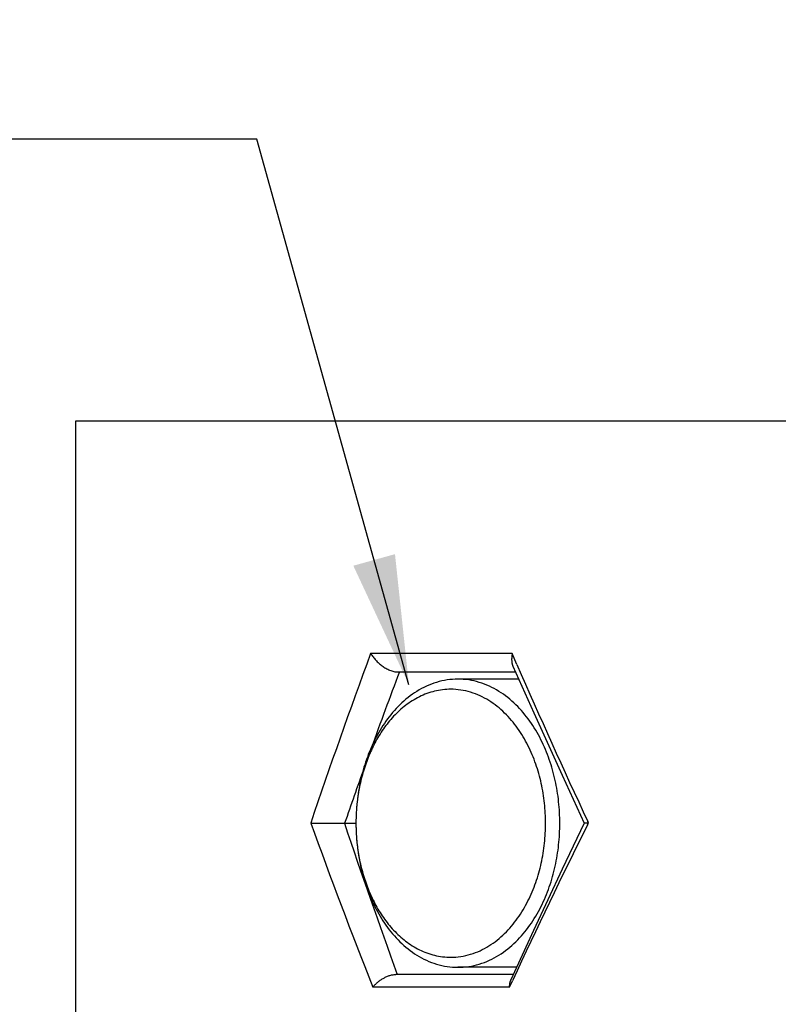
# Model space of a CAD drawing. Header units: millimetres. Extents: x 6 to 204, y 6 to 291.
# Tile 20 of 43: x 54 to 71, y 223 to 246. Entities that reach past the tile are written whole.
import ezdxf

# ---------------------------------------------------------------- set-up
doc = ezdxf.new("R2010")
doc.units = ezdxf.units.MM
doc.header["$LTSCALE"] = 19.36
doc.layers.get('0').update_dxf_attribs({"linetype": 'CONTINUOUS'})
doc.layers.add('02___PRT_ALL_AXES', color=7, linetype='CONTINUOUS')
doc.styles.get("Standard").update_dxf_attribs({"font": 'txt', "width": 0.8})
doc.dimstyles.get("Standard").update_dxf_attribs({"dimtxt": 2.5, "dimasz": 3, "dimexe": 2, "dimexo": 1.5, "dimtad": 1, "dimzin": 0, "dimdsep": 46, "dimtxsty": 'Standard', "dimblk": '_FILLED', "dimblk1": '_FILLED', "dimblk2": '_FILLED', "dimcen": 0.09, "dimadec": 0, "dimazin": 0, "dimtol": 1, "dimtp": 0.01, "dimtm": 0.01, "dimtfac": 1, "dimtofl": 0, "dimtmove": 0, "dimatfit": 3, "dimldrblk": '_FILLED', "dimfxl": 0, "dimtolj": 1, "dimtzin": 0, "dimarcsym": 0})

# ---------------------------------------------------------------- blocks, each defined once
blk = doc.blocks.new('_FILLED')
at = {"color": 0, "linetype": 'ByBlock'}
blk.add_solid([(0, 0), (-1, 0.1667), (-1, -0.1667)], dxfattribs=at)

msp = doc.modelspace()

# ---------------------------------------------------------------- linework, layer by layer
msp.add_line((55.0582, 236.5904), (55.0582, 210.657))
at = {"color": 7}
for p, q in [((112.3912, 236.5904), (55.0585, 236.5904)), ((65.1592, 231.2168), (61.8824, 231.2168)), ((61.8824, 231.2168), (61.8962, 231.1966)), ((61.8962, 231.1966), (61.9104, 231.1767)), ((61.9104, 231.1767), (61.9249, 231.157)), ((61.9249, 231.157), (61.9399, 231.1376)), ((61.9399, 231.1376), (61.9552, 231.1185)), ((61.9552, 231.1185), (61.9709, 231.0997)), ((61.9709, 231.0997), (61.987, 231.0812)), ((61.987, 231.0812), (62.0035, 231.0631)), ((62.0035, 231.0631), (62.0205, 231.0453)), ((62.0205, 231.0453), (62.0378, 231.0279)), ((62.0378, 231.0279), (62.0555, 231.0108)), ((62.0555, 231.0108), (62.0737, 230.9941)), ((65.1456, 231.0865), (65.1455, 231.0771)), ((65.1455, 231.0771), (65.1457, 231.0676)), ((65.1457, 231.096), (65.1456, 231.0865)), ((65.146, 231.1055), (65.1457, 231.096)), ((65.1457, 231.0676), (65.146, 231.0581)), ((65.1465, 231.1149), (65.146, 231.1055)), ((65.146, 231.0581), (65.1465, 231.0486)), ((65.147, 231.1243), (65.1465, 231.1149)), ((65.1465, 231.0486), (65.1472, 231.0392)), ((65.1477, 231.1337), (65.147, 231.1243)), ((65.1472, 231.0392), (65.148, 231.0297)), ((65.1486, 231.1431), (65.1477, 231.1337)), ((65.148, 231.0297), (65.1491, 231.0204)), ((65.1495, 231.1524), (65.1486, 231.1431)), ((65.1491, 231.0204), (65.1504, 231.011)), ((65.1506, 231.1617), (65.1495, 231.1524)), ((65.1504, 231.011), (65.1518, 231.0017)), ((65.1517, 231.1709), (65.1506, 231.1617)), ((65.153, 231.1801), (65.1517, 231.1709)), ((65.1518, 231.0017), (65.1535, 230.9924)), ((65.1544, 231.1893), (65.153, 231.1801)), ((65.1559, 231.1985), (65.1544, 231.1893)), ((65.1575, 231.2077), (65.1559, 231.1985)), ((65.1592, 231.2168), (65.1575, 231.2077)), ((65.2691, 230.9625), (65.1592, 231.2168)), ((62.0737, 230.9941), (62.0923, 230.9779)), ((62.0923, 230.9779), (62.1113, 230.962)), ((62.1113, 230.962), (62.1308, 230.9465)), ((62.1308, 230.9465), (62.1507, 230.9315)), ((62.1507, 230.9315), (62.171, 230.9169)), ((62.171, 230.9169), (62.1918, 230.9028)), ((62.1918, 230.9028), (62.213, 230.8892)), ((62.213, 230.8892), (62.2346, 230.8762)), ((62.2346, 230.8762), (62.2565, 230.8639)), ((62.2565, 230.8639), (62.2788, 230.8522)), ((62.2788, 230.8522), (62.3015, 230.8414)), ((62.3015, 230.8414), (62.3244, 230.8314)), ((62.3244, 230.8314), (62.3476, 230.8223)), ((62.3476, 230.8223), (62.3711, 230.8142)), ((62.3711, 230.8142), (62.3948, 230.8072)), ((62.3948, 230.8072), (62.4187, 230.8013)), ((62.4187, 230.8013), (62.4427, 230.7966)), ((62.4427, 230.7966), (62.467, 230.7932)), ((62.467, 230.7932), (62.4913, 230.7911)), ((62.4913, 230.7911), (62.5157, 230.7904)), ((65.1535, 230.9924), (65.1554, 230.9833)), ((65.1554, 230.9833), (65.1575, 230.9741)), ((65.1575, 230.9741), (65.1598, 230.9651)), ((65.1598, 230.9651), (65.1624, 230.9561)), ((65.1624, 230.9561), (65.1653, 230.9472)), ((65.1653, 230.9472), (65.1684, 230.9384)), ((65.1684, 230.9384), (65.1717, 230.9297)), ((65.1717, 230.9297), (65.1753, 230.9211)), ((63.4086, 230.5498), (63.349, 230.5306)), ((63.4689, 230.5668), (63.4086, 230.5498)), ((63.5297, 230.5817), (63.4689, 230.5668)), ((63.5911, 230.5944), (63.5297, 230.5817)), ((63.6529, 230.6049), (63.5911, 230.5944)), ((63.7151, 230.6131), (63.6529, 230.6049)), ((63.7774, 230.6189), (63.7151, 230.6131)), ((63.8398, 230.6225), (63.7774, 230.6189)), ((63.9023, 230.6237), (63.8398, 230.6225)), ((65.3074, 230.6237), (63.9023, 230.6237)), ((63.9647, 230.6225), (63.9023, 230.6237)), ((64.0272, 230.6189), (63.9647, 230.6225)), ((64.0895, 230.6131), (64.0272, 230.6189)), ((64.1516, 230.6049), (64.0895, 230.6131)), ((64.2134, 230.5944), (64.1516, 230.6049)), ((64.2748, 230.5817), (64.2134, 230.5944)), ((64.3357, 230.5668), (64.2748, 230.5817)), ((64.396, 230.5498), (64.3357, 230.5668)), ((64.4556, 230.5306), (64.396, 230.5498)), ((62.9544, 230.3423), (62.9018, 230.3085)), ((63.0081, 230.3745), (62.9544, 230.3423)), ((63.0627, 230.405), (63.0081, 230.3745)), ((63.1182, 230.4338), (63.0627, 230.405)), ((63.1747, 230.4609), (63.1182, 230.4338)), ((63.232, 230.486), (63.1747, 230.4609)), ((63.274, 230.3203), (63.2292, 230.3059)), ((63.2901, 230.5093), (63.232, 230.486)), ((63.3191, 230.3334), (63.274, 230.3203)), ((63.349, 230.5306), (63.2901, 230.5093)), ((63.3647, 230.3452), (63.3191, 230.3334)), ((63.4105, 230.3557), (63.3647, 230.3452)), ((63.4567, 230.3648), (63.4105, 230.3557)), ((63.5031, 230.3726), (63.4567, 230.3648)), ((63.5498, 230.3789), (63.5031, 230.3726)), ((63.5965, 230.3839), (63.5498, 230.3789)), ((63.6434, 230.3875), (63.5965, 230.3839)), ((63.6904, 230.3896), (63.6434, 230.3875)), ((63.7373, 230.3904), (63.6904, 230.3896)), ((63.7954, 230.3892), (63.7373, 230.3904)), ((63.8535, 230.3859), (63.7954, 230.3892)), ((63.9114, 230.3805), (63.8535, 230.3859)), ((63.9692, 230.3729), (63.9114, 230.3805)), ((64.0267, 230.3631), (63.9692, 230.3729)), ((64.0838, 230.3513), (64.0267, 230.3631)), ((64.1404, 230.3375), (64.0838, 230.3513)), ((64.1964, 230.3216), (64.1404, 230.3375)), ((64.2519, 230.3037), (64.1964, 230.3216)), ((64.5145, 230.5093), (64.4556, 230.5306)), ((64.5726, 230.486), (64.5145, 230.5093)), ((64.6299, 230.4609), (64.5726, 230.486)), ((64.6863, 230.4338), (64.6299, 230.4609)), ((64.7419, 230.405), (64.6863, 230.4338)), ((64.7965, 230.3745), (64.7419, 230.405)), ((64.8502, 230.3423), (64.7965, 230.3745)), ((64.9028, 230.3085), (64.8502, 230.3423)), ((62.6541, 230.1179), (62.6077, 230.0759)), ((62.7015, 230.1587), (62.6541, 230.1179)), ((62.75, 230.1982), (62.7015, 230.1587)), ((62.7996, 230.2364), (62.75, 230.1982)), ((62.8088, 230.0985), (62.7699, 230.0721)), ((62.8502, 230.2732), (62.7996, 230.2364)), ((62.8484, 230.124), (62.8088, 230.0985)), ((62.8885, 230.1485), (62.8484, 230.124)), ((62.9018, 230.3085), (62.8502, 230.2732)), ((62.9292, 230.172), (62.8885, 230.1485)), ((62.9704, 230.1945), (62.9292, 230.172)), ((63.0123, 230.2159), (62.9704, 230.1945)), ((63.0547, 230.2362), (63.0123, 230.2159)), ((63.0976, 230.2554), (63.0547, 230.2362)), ((63.141, 230.2734), (63.0976, 230.2554)), ((63.1849, 230.2903), (63.141, 230.2734)), ((63.2292, 230.3059), (63.1849, 230.2903)), ((64.3066, 230.284), (64.2519, 230.3037)), ((64.3607, 230.2623), (64.3066, 230.284)), ((64.414, 230.2389), (64.3607, 230.2623)), ((64.4665, 230.2138), (64.414, 230.2389)), ((64.5181, 230.187), (64.4665, 230.2138)), ((64.5689, 230.1586), (64.5181, 230.187)), ((64.6188, 230.1286), (64.5689, 230.1586)), ((64.6678, 230.0972), (64.6188, 230.1286)), ((64.7158, 230.0644), (64.6678, 230.0972)), ((64.9544, 230.2732), (64.9028, 230.3085)), ((65.005, 230.2364), (64.9544, 230.2732)), ((65.0546, 230.1982), (65.005, 230.2364)), ((65.1031, 230.1587), (65.0546, 230.1982)), ((65.1505, 230.1179), (65.1031, 230.1587)), ((65.1969, 230.0759), (65.1505, 230.1179)), ((62.4331, 229.8969), (62.3921, 229.8496)), ((62.4751, 229.9432), (62.4331, 229.8969)), ((62.5182, 229.9885), (62.4751, 229.9432)), ((62.5155, 229.8641), (62.4817, 229.8315)), ((62.5499, 229.8962), (62.5155, 229.8641)), ((62.5624, 230.0327), (62.5182, 229.9885)), ((62.5849, 229.9274), (62.5499, 229.8962)), ((62.6077, 230.0759), (62.5624, 230.0327)), ((62.6207, 229.958), (62.5849, 229.9274)), ((62.657, 229.9878), (62.6207, 229.958)), ((62.694, 230.0167), (62.657, 229.9878)), ((62.7316, 230.0449), (62.694, 230.0167)), ((62.7699, 230.0721), (62.7316, 230.0449)), ((64.7628, 230.0301), (64.7158, 230.0644)), ((64.8089, 229.9946), (64.7628, 230.0301)), ((64.854, 229.9579), (64.8089, 229.9946)), ((64.8982, 229.9199), (64.854, 229.9579)), ((64.9413, 229.8809), (64.8982, 229.9199)), ((64.9834, 229.8407), (64.9413, 229.8809)), ((65.2422, 230.0327), (65.1969, 230.0759)), ((65.2864, 229.9885), (65.2422, 230.0327)), ((65.3295, 229.9432), (65.2864, 229.9885)), ((65.3715, 229.8969), (65.3295, 229.9432)), ((65.4125, 229.8496), (65.3715, 229.8969)), ((62.2389, 229.652), (62.2032, 229.6007)), ((62.2756, 229.7026), (62.2389, 229.652)), ((62.3134, 229.7525), (62.2756, 229.7026)), ((62.3228, 229.6586), (62.293, 229.6223)), ((62.3522, 229.8015), (62.3134, 229.7525)), ((62.3533, 229.6943), (62.3228, 229.6586)), ((62.3921, 229.8496), (62.3522, 229.8015)), ((62.3844, 229.7295), (62.3533, 229.6943)), ((62.4162, 229.7641), (62.3844, 229.7295)), ((62.4486, 229.7981), (62.4162, 229.7641)), ((62.4817, 229.8315), (62.4486, 229.7981)), ((65.0245, 229.7996), (64.9834, 229.8407)), ((65.0646, 229.7575), (65.0245, 229.7996)), ((65.1037, 229.7144), (65.0646, 229.7575)), ((65.1418, 229.6705), (65.1037, 229.7144)), ((65.1789, 229.6257), (65.1418, 229.6705)), ((65.4524, 229.8015), (65.4125, 229.8496)), ((65.4912, 229.7525), (65.4524, 229.8015)), ((65.529, 229.7026), (65.4912, 229.7525)), ((65.5657, 229.652), (65.529, 229.7026)), ((65.6013, 229.6007), (65.5657, 229.652)), ((62.1024, 229.4426), (62.0708, 229.3887)), ((62.135, 229.4959), (62.1024, 229.4426)), ((62.1534, 229.4334), (62.1274, 229.3943)), ((62.1686, 229.5486), (62.135, 229.4959)), ((62.1801, 229.4721), (62.1534, 229.4334)), ((62.2032, 229.6007), (62.1686, 229.5486)), ((62.2073, 229.5104), (62.1801, 229.4721)), ((62.2352, 229.5482), (62.2073, 229.5104)), ((62.2638, 229.5855), (62.2352, 229.5482)), ((62.293, 229.6223), (62.2638, 229.5855)), ((65.215, 229.5801), (65.1789, 229.6257)), ((65.2501, 229.5338), (65.215, 229.5801)), ((65.2842, 229.4867), (65.2501, 229.5338)), ((65.3174, 229.439), (65.2842, 229.4867)), ((65.3496, 229.3906), (65.3174, 229.439)), ((65.636, 229.5486), (65.6013, 229.6007)), ((65.6696, 229.4959), (65.636, 229.5486)), ((65.7022, 229.4426), (65.6696, 229.4959)), ((65.7337, 229.3887), (65.7022, 229.4426)), ((61.9821, 229.2235), (61.9545, 229.1674)), ((62.0107, 229.2791), (61.9821, 229.2235)), ((62.0067, 229.193), (61.9844, 229.1517)), ((62.0296, 229.234), (62.0067, 229.193)), ((62.0403, 229.3341), (62.0107, 229.2791)), ((62.0532, 229.2746), (62.0296, 229.234)), ((62.0708, 229.3887), (62.0403, 229.3341)), ((62.0773, 229.3149), (62.0532, 229.2746)), ((62.1021, 229.3548), (62.0773, 229.3149)), ((62.1274, 229.3943), (62.1021, 229.3548)), ((65.3809, 229.3415), (65.3496, 229.3906)), ((65.4112, 229.2919), (65.3809, 229.3415)), ((65.4405, 229.2418), (65.4112, 229.2919)), ((65.469, 229.1911), (65.4405, 229.2418)), ((65.4965, 229.1399), (65.469, 229.1911)), ((65.7643, 229.3341), (65.7337, 229.3887)), ((65.7939, 229.2791), (65.7643, 229.3341)), ((65.8225, 229.2235), (65.7939, 229.2791)), ((65.8501, 229.1674), (65.8225, 229.2235)), ((61.8774, 228.9965), (61.8536, 228.9387)), ((61.9022, 229.0539), (61.8774, 228.9965)), ((61.901, 228.9833), (61.8816, 228.9404)), ((61.921, 229.0258), (61.901, 228.9833)), ((61.9278, 229.1109), (61.9022, 229.0539)), ((61.9415, 229.0681), (61.921, 229.0258)), ((61.9545, 229.1674), (61.9278, 229.1109)), ((61.9627, 229.1101), (61.9415, 229.0681)), ((61.9844, 229.1517), (61.9627, 229.1101)), ((65.5231, 229.0882), (65.4965, 229.1399)), ((65.5488, 229.036), (65.5231, 229.0882)), ((65.5735, 228.9834), (65.5488, 229.036)), ((65.5974, 228.9304), (65.5735, 228.9834)), ((65.8767, 229.1109), (65.8501, 229.1674)), ((65.9024, 229.0539), (65.8767, 229.1109)), ((65.9272, 228.9965), (65.9024, 229.0539)), ((65.951, 228.9387), (65.9272, 228.9965)), ((61.7878, 228.7632), (61.7677, 228.704)), ((61.7932, 228.7224), (61.7772, 228.6782)), ((61.8088, 228.822), (61.7878, 228.7632)), ((61.8097, 228.7665), (61.7932, 228.7224)), ((61.8308, 228.8806), (61.8088, 228.822)), ((61.8268, 228.8104), (61.8097, 228.7665)), ((61.8445, 228.854), (61.8268, 228.8104)), ((61.8536, 228.9387), (61.8308, 228.8806)), ((61.8628, 228.8973), (61.8445, 228.854)), ((61.8816, 228.9404), (61.8628, 228.8973)), ((65.6204, 228.8771), (65.5974, 228.9304)), ((65.6426, 228.8233), (65.6204, 228.8771)), ((65.6638, 228.7693), (65.6426, 228.8233)), ((65.6842, 228.7148), (65.6638, 228.7693)), ((65.9738, 228.8806), (65.951, 228.9387)), ((65.9957, 228.822), (65.9738, 228.8806)), ((66.0168, 228.7632), (65.9957, 228.822)), ((66.0369, 228.704), (66.0168, 228.7632)), ((61.7129, 228.5248), (61.6963, 228.4645)), ((61.7187, 228.4991), (61.7055, 228.4539)), ((61.7303, 228.5848), (61.7129, 228.5248)), ((61.7325, 228.5441), (61.7187, 228.4991)), ((61.7485, 228.6445), (61.7303, 228.5848)), ((61.7469, 228.589), (61.7325, 228.5441)), ((61.7617, 228.6337), (61.7469, 228.589)), ((61.7677, 228.704), (61.7485, 228.6445)), ((61.7772, 228.6782), (61.7617, 228.6337)), ((65.7038, 228.6601), (65.6842, 228.7148)), ((65.7224, 228.6051), (65.7038, 228.6601)), ((65.7403, 228.5498), (65.7224, 228.6051)), ((65.7573, 228.4942), (65.7403, 228.5498)), ((65.7735, 228.4384), (65.7573, 228.4942)), ((66.056, 228.6445), (66.0369, 228.704)), ((66.0743, 228.5848), (66.056, 228.6445)), ((66.0917, 228.5248), (66.0743, 228.5848)), ((66.1082, 228.4645), (66.0917, 228.5248)), ((61.6521, 228.2824), (61.639, 228.2213)), ((61.658, 228.2717), (61.6475, 228.2259)), ((61.6659, 228.3433), (61.6521, 228.2824)), ((61.6691, 228.3175), (61.658, 228.2717)), ((61.6807, 228.404), (61.6659, 228.3433)), ((61.6807, 228.3631), (61.6691, 228.3175)), ((61.6963, 228.4645), (61.6807, 228.404)), ((61.6928, 228.4086), (61.6807, 228.3631)), ((61.7055, 228.4539), (61.6928, 228.4086)), ((65.7888, 228.3823), (65.7735, 228.4384)), ((65.8034, 228.3261), (65.7888, 228.3823)), ((65.8171, 228.2696), (65.8034, 228.3261)), ((65.83, 228.2129), (65.8171, 228.2696)), ((66.1239, 228.404), (66.1082, 228.4645)), ((66.1386, 228.3433), (66.1239, 228.404)), ((66.1525, 228.2824), (66.1386, 228.3433)), ((66.1655, 228.2213), (66.1525, 228.2824)), ((61.6051, 228.0369), (61.5956, 227.9752)), ((61.6156, 228.0985), (61.6051, 228.0369)), ((61.6269, 228.16), (61.6156, 228.0985)), ((61.628, 228.134), (61.6191, 228.0879)), ((61.639, 228.2213), (61.6269, 228.16)), ((61.6375, 228.18), (61.628, 228.134)), ((61.6475, 228.2259), (61.6375, 228.18)), ((65.8421, 228.1561), (65.83, 228.2129)), ((65.8534, 228.0991), (65.8421, 228.1561)), ((65.8639, 228.042), (65.8534, 228.0991)), ((65.8736, 227.9847), (65.8639, 228.042)), ((66.1777, 228.16), (66.1655, 228.2213)), ((66.189, 228.0985), (66.1777, 228.16)), ((66.1994, 228.0369), (66.189, 228.0985)), ((66.209, 227.9752), (66.1994, 228.0369)), ((61.5789, 227.8513), (61.5718, 227.7893)), ((61.5868, 227.9133), (61.5789, 227.8513)), ((61.5956, 227.9752), (61.5868, 227.9133)), ((65.8826, 227.9272), (65.8736, 227.9847)), ((65.8907, 227.8697), (65.8826, 227.9272)), ((65.8981, 227.8121), (65.8907, 227.8697)), ((65.9046, 227.7543), (65.8981, 227.8121)), ((66.2178, 227.9133), (66.209, 227.9752)), ((66.2257, 227.8513), (66.2178, 227.9133)), ((66.2328, 227.7893), (66.2257, 227.8513)), ((61.5556, 227.6025), (61.5519, 227.5402)), ((61.5602, 227.6648), (61.5556, 227.6025)), ((61.5656, 227.7271), (61.5602, 227.6648)), ((61.5718, 227.7893), (61.5656, 227.7271)), ((65.9104, 227.6965), (65.9046, 227.7543)), ((65.9155, 227.6386), (65.9104, 227.6965)), ((65.9197, 227.5807), (65.9155, 227.6386)), ((65.9232, 227.5227), (65.9197, 227.5807)), ((66.239, 227.7271), (66.2328, 227.7893)), ((66.2444, 227.6648), (66.239, 227.7271)), ((66.249, 227.6025), (66.2444, 227.6648)), ((66.2527, 227.5402), (66.249, 227.6025)), ((61.5457, 227.3528), (61.5453, 227.2904)), ((61.5469, 227.4153), (61.5457, 227.3528)), ((61.549, 227.4777), (61.5469, 227.4153)), ((61.5519, 227.5402), (61.549, 227.4777)), ((65.9259, 227.4646), (65.9232, 227.5227)), ((65.9278, 227.4066), (65.9259, 227.4646)), ((65.9289, 227.3485), (65.9278, 227.4066)), ((66.2556, 227.4777), (66.2527, 227.5402)), ((66.2577, 227.4153), (66.2556, 227.4777)), ((66.2589, 227.3528), (66.2577, 227.4153)), ((66.2593, 227.2904), (66.2589, 227.3528)), ((60.4985, 227.2959), (60.523, 227.2958)), ((60.523, 227.2958), (60.5476, 227.2957)), ((60.5476, 227.2957), (60.5721, 227.2956)), ((60.5721, 227.2956), (60.5966, 227.2956)), ((60.5966, 227.2956), (60.6211, 227.2955)), ((60.6211, 227.2955), (60.6457, 227.2954)), ((60.6457, 227.2954), (60.6702, 227.2953)), ((60.6702, 227.2953), (60.6947, 227.2952)), ((60.6947, 227.2952), (60.7192, 227.2951)), ((60.7192, 227.2951), (60.7438, 227.295)), ((60.7438, 227.295), (60.7683, 227.2949)), ((60.7683, 227.2949), (60.7928, 227.2947)), ((60.7928, 227.2947), (60.8173, 227.2945)), ((60.8173, 227.2945), (60.8419, 227.2944)), ((60.8419, 227.2944), (60.8664, 227.2942)), ((60.8664, 227.2942), (60.8909, 227.2939)), ((60.8909, 227.2939), (60.9154, 227.2937)), ((60.9154, 227.2937), (60.94, 227.2934)), ((60.94, 227.2934), (60.9645, 227.2932)), ((60.9645, 227.2932), (60.989, 227.2929)), ((60.989, 227.2929), (61.0135, 227.2926)), ((61.0135, 227.2926), (61.038, 227.2923)), ((61.038, 227.2923), (61.0626, 227.292)), ((61.0626, 227.292), (61.0871, 227.2917)), ((61.0871, 227.2917), (61.1116, 227.2914)), ((61.1116, 227.2914), (61.1361, 227.2912)), ((61.1361, 227.2912), (61.1607, 227.2909)), ((61.1607, 227.2909), (61.1852, 227.2907)), ((61.1852, 227.2907), (61.2097, 227.2906)), ((61.2097, 227.2906), (61.2342, 227.2905)), ((61.2342, 227.2905), (61.2588, 227.2904)), ((61.2588, 227.2904), (61.2833, 227.2904)), ((61.5453, 227.2904), (61.5457, 227.2279)), ((61.5457, 227.2279), (61.5469, 227.1654)), ((61.5469, 227.1654), (61.549, 227.103)), ((65.9259, 227.1161), (65.9278, 227.1742)), ((65.9278, 227.1742), (65.9289, 227.2323)), ((65.9293, 227.2904), (65.9289, 227.3485)), ((65.9289, 227.2323), (65.9293, 227.2904)), ((66.2556, 227.103), (66.2577, 227.1654)), ((66.2577, 227.1654), (66.2589, 227.2279)), ((66.2589, 227.2279), (66.2593, 227.2904)), ((66.8267, 227.2952), (66.8253, 227.2941)), ((66.8288, 227.2953), (66.8267, 227.2952)), ((66.8312, 227.2949), (66.8288, 227.2953)), ((66.8336, 227.2944), (66.8312, 227.2949)), ((66.8359, 227.2941), (66.8336, 227.2944)), ((66.8381, 227.294), (66.8359, 227.2941)), ((66.8401, 227.294), (66.8381, 227.294)), ((66.8421, 227.2941), (66.8401, 227.294)), ((66.8441, 227.2943), (66.8421, 227.2941)), ((66.846, 227.2945), (66.8441, 227.2943)), ((66.8478, 227.2947), (66.846, 227.2945)), ((66.8497, 227.295), (66.8478, 227.2947)), ((66.8516, 227.2952), (66.8497, 227.295)), ((66.8535, 227.2954), (66.8516, 227.2952)), ((66.8554, 227.2956), (66.8535, 227.2954)), ((66.8574, 227.2957), (66.8554, 227.2956)), ((66.8594, 227.2958), (66.8574, 227.2957)), ((66.8614, 227.2958), (66.8594, 227.2958)), ((66.8634, 227.2958), (66.8614, 227.2958)), ((66.8655, 227.2959), (66.8634, 227.2958)), ((66.8675, 227.2958), (66.8655, 227.2959)), ((66.8696, 227.2958), (66.8675, 227.2958)), ((66.8717, 227.2958), (66.8696, 227.2958)), ((66.8737, 227.2957), (66.8717, 227.2958)), ((66.8758, 227.2957), (66.8737, 227.2957)), ((66.8779, 227.2956), (66.8758, 227.2957)), ((66.88, 227.2956), (66.8779, 227.2956)), ((66.882, 227.2956), (66.88, 227.2956)), ((66.8841, 227.2955), (66.882, 227.2956)), ((66.8862, 227.2955), (66.8841, 227.2955)), ((66.8882, 227.2955), (66.8862, 227.2955)), ((66.8903, 227.2955), (66.8882, 227.2955)), ((66.8923, 227.2955), (66.8903, 227.2955)), ((66.8943, 227.2955), (66.8923, 227.2955)), ((66.8964, 227.2955), (66.8943, 227.2955)), ((66.8984, 227.2956), (66.8964, 227.2955)), ((66.9004, 227.2956), (66.8984, 227.2956)), ((66.9024, 227.2956), (66.9004, 227.2956)), ((66.9044, 227.2956), (66.9024, 227.2956)), ((66.9026, 227.2559), (66.9226, 227.2959)), ((66.9065, 227.2957), (66.9044, 227.2956)), ((66.9226, 227.2959), (66.906, 227.3315)), ((66.9085, 227.2957), (66.9065, 227.2957)), ((66.9105, 227.2957), (66.9085, 227.2957)), ((66.9125, 227.2958), (66.9105, 227.2957)), ((66.9145, 227.2958), (66.9125, 227.2958)), ((66.9165, 227.2958), (66.9145, 227.2958)), ((66.9186, 227.2958), (66.9165, 227.2958)), ((66.9206, 227.2959), (66.9186, 227.2958)), ((66.9226, 227.2959), (66.9206, 227.2959)), ((61.549, 227.103), (61.5519, 227.0406)), ((61.5519, 227.0406), (61.5556, 226.9782)), ((61.5556, 226.9782), (61.5602, 226.9159)), ((61.5602, 226.9159), (61.5656, 226.8536)), ((65.9104, 226.8842), (65.9155, 226.9421)), ((65.9155, 226.9421), (65.9197, 227)), ((65.9197, 227), (65.9232, 227.058)), ((65.9232, 227.058), (65.9259, 227.1161)), ((66.239, 226.8536), (66.2444, 226.9159)), ((66.2444, 226.9159), (66.249, 226.9782)), ((66.249, 226.9782), (66.2527, 227.0406)), ((66.2527, 227.0406), (66.2556, 227.103)), ((61.5656, 226.8536), (61.5718, 226.7915)), ((61.5718, 226.7915), (61.5789, 226.7294)), ((61.5789, 226.7294), (61.5868, 226.6674)), ((61.5868, 226.6674), (61.5956, 226.6055)), ((65.8826, 226.6535), (65.8907, 226.711)), ((65.8907, 226.711), (65.8981, 226.7687)), ((65.8981, 226.7687), (65.9046, 226.8264)), ((65.9046, 226.8264), (65.9104, 226.8842)), ((66.209, 226.6055), (66.2178, 226.6674)), ((66.2178, 226.6674), (66.2257, 226.7294)), ((66.2257, 226.7294), (66.2328, 226.7915)), ((66.2328, 226.7915), (66.239, 226.8536)), ((61.5956, 226.6055), (61.6051, 226.5438)), ((61.6051, 226.5438), (61.6156, 226.4822)), ((61.6156, 226.4822), (61.6269, 226.4207)), ((61.6191, 226.4928), (61.628, 226.4467)), ((61.628, 226.4467), (61.6375, 226.4007)), ((65.8421, 226.4246), (65.8534, 226.4816)), ((65.8534, 226.4816), (65.8639, 226.5388)), ((65.8639, 226.5388), (65.8736, 226.5961)), ((65.8736, 226.5961), (65.8826, 226.6535)), ((66.1777, 226.4207), (66.189, 226.4822)), ((66.189, 226.4822), (66.1994, 226.5438)), ((66.1994, 226.5438), (66.209, 226.6055)), ((61.6269, 226.4207), (61.639, 226.3594)), ((61.6375, 226.4007), (61.6475, 226.3548)), ((61.639, 226.3594), (61.6521, 226.2983)), ((61.6475, 226.3548), (61.658, 226.309)), ((61.6521, 226.2983), (61.6659, 226.2374)), ((61.658, 226.309), (61.6691, 226.2632)), ((61.6659, 226.2374), (61.6807, 226.1767)), ((61.6691, 226.2632), (61.6807, 226.2176)), ((61.6807, 226.2176), (61.6928, 226.1722)), ((65.7888, 226.1984), (65.8034, 226.2547)), ((65.8034, 226.2547), (65.8171, 226.3111)), ((65.8171, 226.3111), (65.83, 226.3678)), ((65.83, 226.3678), (65.8421, 226.4246)), ((66.1239, 226.1767), (66.1386, 226.2374)), ((66.1386, 226.2374), (66.1525, 226.2983)), ((66.1525, 226.2983), (66.1655, 226.3594)), ((66.1655, 226.3594), (66.1777, 226.4207)), ((61.6807, 226.1767), (61.6963, 226.1162)), ((61.6928, 226.1722), (61.7055, 226.1268)), ((61.6963, 226.1162), (61.7129, 226.0559)), ((61.7055, 226.1268), (61.7187, 226.0816)), ((61.7129, 226.0559), (61.7303, 225.9959)), ((61.7187, 226.0816), (61.7325, 226.0366)), ((61.7303, 225.9959), (61.7485, 225.9362)), ((61.7325, 226.0366), (61.7469, 225.9917)), ((61.7469, 225.9917), (61.7617, 225.947)), ((65.7224, 225.9756), (65.7403, 226.031)), ((65.7403, 226.031), (65.7573, 226.0865)), ((65.7573, 226.0865), (65.7735, 226.1423)), ((65.7735, 226.1423), (65.7888, 226.1984)), ((66.056, 225.9362), (66.0743, 225.9959)), ((66.0743, 225.9959), (66.0917, 226.0559)), ((66.0917, 226.0559), (66.1082, 226.1162)), ((66.1082, 226.1162), (66.1239, 226.1767)), ((61.7485, 225.9362), (61.7677, 225.8767)), ((61.7617, 225.947), (61.7772, 225.9026)), ((61.7677, 225.8767), (61.7878, 225.8175)), ((61.7772, 225.9026), (61.7932, 225.8583)), ((61.7878, 225.8175), (61.8088, 225.7587)), ((61.7932, 225.8583), (61.8097, 225.8142)), ((61.8088, 225.7587), (61.8308, 225.7001)), ((61.8097, 225.8142), (61.8268, 225.7703)), ((61.8268, 225.7703), (61.8445, 225.7267)), ((65.6204, 225.7036), (65.6426, 225.7574)), ((65.6426, 225.7574), (65.6638, 225.8115)), ((65.6638, 225.8115), (65.6842, 225.8659)), ((65.6842, 225.8659), (65.7038, 225.9206)), ((65.7038, 225.9206), (65.7224, 225.9756)), ((65.9738, 225.7001), (65.9957, 225.7587)), ((65.9957, 225.7587), (66.0168, 225.8175)), ((66.0168, 225.8175), (66.0369, 225.8767)), ((66.0369, 225.8767), (66.056, 225.9362)), ((61.8308, 225.7001), (61.8536, 225.642)), ((61.8445, 225.7267), (61.8628, 225.6834)), ((61.8536, 225.642), (61.8774, 225.5842)), ((61.8628, 225.6834), (61.8816, 225.6403)), ((61.8774, 225.5842), (61.9022, 225.5268)), ((61.8816, 225.6403), (61.901, 225.5974)), ((61.901, 225.5974), (61.921, 225.5549)), ((61.921, 225.5549), (61.9415, 225.5126)), ((65.5231, 225.4926), (65.5488, 225.5447)), ((65.5488, 225.5447), (65.5735, 225.5973)), ((65.5735, 225.5973), (65.5974, 225.6503)), ((65.5974, 225.6503), (65.6204, 225.7036)), ((65.9024, 225.5268), (65.9272, 225.5842)), ((65.9272, 225.5842), (65.951, 225.642)), ((65.951, 225.642), (65.9738, 225.7001)), ((61.9022, 225.5268), (61.9278, 225.4699)), ((61.9278, 225.4699), (61.9545, 225.4133)), ((61.9415, 225.5126), (61.9627, 225.4706)), ((61.9545, 225.4133), (61.9821, 225.3572)), ((61.9627, 225.4706), (61.9844, 225.429)), ((61.9821, 225.3572), (62.0107, 225.3017)), ((61.9844, 225.429), (62.0067, 225.3877)), ((62.0067, 225.3877), (62.0296, 225.3467)), ((62.0107, 225.3017), (62.0403, 225.2466)), ((62.0296, 225.3467), (62.0532, 225.3061)), ((62.0532, 225.3061), (62.0773, 225.2658)), ((65.4112, 225.2888), (65.4405, 225.3389)), ((65.4405, 225.3389), (65.469, 225.3896)), ((65.469, 225.3896), (65.4965, 225.4409)), ((65.4965, 225.4409), (65.5231, 225.4926)), ((65.7643, 225.2466), (65.7939, 225.3017)), ((65.7939, 225.3017), (65.8225, 225.3572)), ((65.8225, 225.3572), (65.8501, 225.4133)), ((65.8501, 225.4133), (65.8767, 225.4699)), ((65.8767, 225.4699), (65.9024, 225.5268)), ((62.0403, 225.2466), (62.0708, 225.1921)), ((62.0708, 225.1921), (62.1024, 225.1381)), ((62.0773, 225.2658), (62.1021, 225.2259)), ((62.1021, 225.2259), (62.1274, 225.1864)), ((62.1024, 225.1381), (62.135, 225.0848)), ((62.1274, 225.1864), (62.1534, 225.1473)), ((62.135, 225.0848), (62.1686, 225.0321)), ((62.1534, 225.1473), (62.1801, 225.1086)), ((62.1801, 225.1086), (62.2073, 225.0704)), ((65.2501, 225.0469), (65.2842, 225.094)), ((65.2842, 225.094), (65.3174, 225.1418)), ((65.3174, 225.1418), (65.3496, 225.1902)), ((65.3496, 225.1902), (65.3809, 225.2392)), ((65.3809, 225.2392), (65.4112, 225.2888)), ((65.636, 225.0321), (65.6696, 225.0848)), ((65.6696, 225.0848), (65.7022, 225.1381)), ((65.7022, 225.1381), (65.7337, 225.1921)), ((65.7337, 225.1921), (65.7643, 225.2466)), ((62.1686, 225.0321), (62.2032, 224.98)), ((62.2032, 224.98), (62.2389, 224.9287)), ((62.2073, 225.0704), (62.2352, 225.0326)), ((62.2352, 225.0326), (62.2638, 224.9953)), ((62.2389, 224.9287), (62.2756, 224.8781)), ((62.2638, 224.9953), (62.293, 224.9584)), ((62.2756, 224.8781), (62.3134, 224.8282)), ((62.293, 224.9584), (62.3228, 224.9221)), ((62.3228, 224.9221), (62.3533, 224.8864)), ((62.3533, 224.8864), (62.3844, 224.8512)), ((62.3844, 224.8512), (62.4162, 224.8166)), ((65.0646, 224.8232), (65.1037, 224.8663)), ((65.1037, 224.8663), (65.1418, 224.9102)), ((65.1418, 224.9102), (65.1789, 224.955)), ((65.1789, 224.955), (65.215, 225.0006)), ((65.215, 225.0006), (65.2501, 225.0469)), ((65.4912, 224.8282), (65.529, 224.8781)), ((65.529, 224.8781), (65.5657, 224.9287)), ((65.5657, 224.9287), (65.6013, 224.98)), ((65.6013, 224.98), (65.636, 225.0321)), ((62.3134, 224.8282), (62.3522, 224.7792)), ((62.3522, 224.7792), (62.3921, 224.7311)), ((62.3921, 224.7311), (62.4331, 224.6838)), ((62.4162, 224.8166), (62.4486, 224.7826)), ((62.4331, 224.6838), (62.4751, 224.6375)), ((62.4486, 224.7826), (62.4817, 224.7493)), ((62.4751, 224.6375), (62.5182, 224.5922)), ((62.4817, 224.7493), (62.5155, 224.7166)), ((62.5155, 224.7166), (62.5499, 224.6846)), ((62.5499, 224.6846), (62.5849, 224.6533)), ((62.5849, 224.6533), (62.6207, 224.6227)), ((62.6207, 224.6227), (62.657, 224.593)), ((64.8089, 224.5861), (64.854, 224.6228)), ((64.854, 224.6228), (64.8982, 224.6608)), ((64.8982, 224.6608), (64.9413, 224.6998)), ((64.9413, 224.6998), (64.9834, 224.74)), ((64.9834, 224.74), (65.0245, 224.7811)), ((65.0245, 224.7811), (65.0646, 224.8232)), ((65.2864, 224.5922), (65.3295, 224.6375)), ((65.3295, 224.6375), (65.3715, 224.6838)), ((65.3715, 224.6838), (65.4125, 224.7311)), ((65.4125, 224.7311), (65.4524, 224.7792)), ((65.4524, 224.7792), (65.4912, 224.8282)), ((62.5182, 224.5922), (62.5624, 224.548)), ((62.5624, 224.548), (62.6077, 224.5049)), ((62.6077, 224.5049), (62.6541, 224.4628)), ((62.6541, 224.4628), (62.7015, 224.4221)), ((62.657, 224.593), (62.694, 224.564)), ((62.694, 224.564), (62.7316, 224.5359)), ((62.7015, 224.4221), (62.75, 224.3825)), ((62.7316, 224.5359), (62.7699, 224.5086)), ((62.7699, 224.5086), (62.8088, 224.4822)), ((62.8088, 224.4822), (62.8484, 224.4567)), ((62.8484, 224.4567), (62.8885, 224.4322)), ((62.8885, 224.4322), (62.9292, 224.4087)), ((62.9292, 224.4087), (62.9704, 224.3862)), ((64.4665, 224.3669), (64.5181, 224.3937)), ((64.5181, 224.3937), (64.5689, 224.4221)), ((64.5689, 224.4221), (64.6188, 224.4521)), ((64.6188, 224.4521), (64.6678, 224.4835)), ((64.6678, 224.4835), (64.7158, 224.5164)), ((64.7158, 224.5164), (64.7628, 224.5506)), ((64.7628, 224.5506), (64.8089, 224.5861)), ((65.0546, 224.3825), (65.1031, 224.4221)), ((65.1031, 224.4221), (65.1505, 224.4628)), ((65.1505, 224.4628), (65.1969, 224.5049)), ((65.1969, 224.5049), (65.2422, 224.548)), ((65.2422, 224.548), (65.2864, 224.5922)), ((62.75, 224.3825), (62.7996, 224.3443)), ((62.7996, 224.3443), (62.8502, 224.3076)), ((62.8502, 224.3076), (62.9018, 224.2722)), ((62.9018, 224.2722), (62.9544, 224.2384)), ((62.9544, 224.2384), (63.0081, 224.2062)), ((62.9704, 224.3862), (63.0123, 224.3648)), ((63.0081, 224.2062), (63.0627, 224.1757)), ((63.0123, 224.3648), (63.0547, 224.3445)), ((63.0547, 224.3445), (63.0976, 224.3253)), ((63.0627, 224.1757), (63.1182, 224.1469)), ((63.0976, 224.3253), (63.141, 224.3073)), ((63.141, 224.3073), (63.1849, 224.2904)), ((63.1849, 224.2904), (63.2292, 224.2748)), ((63.2292, 224.2748), (63.274, 224.2604)), ((63.274, 224.2604), (63.3191, 224.2473)), ((63.3191, 224.2473), (63.3647, 224.2355)), ((63.3647, 224.2355), (63.4105, 224.225)), ((63.4105, 224.225), (63.4567, 224.2159)), ((63.4567, 224.2159), (63.5031, 224.2081)), ((63.5031, 224.2081), (63.5498, 224.2018)), ((63.5498, 224.2018), (63.5965, 224.1968)), ((63.5965, 224.1968), (63.6434, 224.1932)), ((63.6434, 224.1932), (63.6904, 224.1911)), ((63.6904, 224.1911), (63.7373, 224.1904)), ((63.7373, 224.1904), (63.7954, 224.1915)), ((63.7954, 224.1915), (63.8535, 224.1948)), ((63.8535, 224.1948), (63.9114, 224.2002)), ((63.9114, 224.2002), (63.9692, 224.2079)), ((63.9692, 224.2079), (64.0267, 224.2176)), ((64.0267, 224.2176), (64.0838, 224.2294)), ((64.0838, 224.2294), (64.1404, 224.2432)), ((64.1404, 224.2432), (64.1964, 224.2591)), ((64.1964, 224.2591), (64.2519, 224.277)), ((64.2519, 224.277), (64.3066, 224.2967)), ((64.3066, 224.2967), (64.3607, 224.3184)), ((64.3607, 224.3184), (64.414, 224.3418)), ((64.414, 224.3418), (64.4665, 224.3669)), ((64.6863, 224.1469), (64.7419, 224.1757)), ((64.7419, 224.1757), (64.7965, 224.2062)), ((64.7965, 224.2062), (64.8502, 224.2384)), ((64.8502, 224.2384), (64.9028, 224.2722)), ((64.9028, 224.2722), (64.9544, 224.3076)), ((64.9544, 224.3076), (65.005, 224.3443)), ((65.005, 224.3443), (65.0546, 224.3825)), ((63.1182, 224.1469), (63.1747, 224.1198)), ((63.1747, 224.1198), (63.232, 224.0947)), ((63.232, 224.0947), (63.2901, 224.0714)), ((63.2901, 224.0714), (63.349, 224.0502)), ((63.349, 224.0502), (63.4086, 224.031)), ((63.4086, 224.031), (63.4689, 224.0139)), ((63.4689, 224.0139), (63.5297, 223.999)), ((63.5297, 223.999), (63.5911, 223.9863)), ((63.5911, 223.9863), (63.6529, 223.9758)), ((63.6529, 223.9758), (63.7151, 223.9677)), ((63.7151, 223.9677), (63.7774, 223.9618)), ((63.7774, 223.9618), (63.8398, 223.9582)), ((63.8398, 223.9582), (63.9023, 223.957)), ((63.9023, 223.957), (63.9647, 223.9582)), ((65.2628, 223.957), (63.9023, 223.957)), ((63.9647, 223.9582), (64.0272, 223.9618)), ((64.0272, 223.9618), (64.0895, 223.9677)), ((64.0895, 223.9677), (64.1516, 223.9758)), ((64.1516, 223.9758), (64.2134, 223.9863)), ((64.2134, 223.9863), (64.2748, 223.999)), ((64.2748, 223.999), (64.3357, 224.0139)), ((64.3357, 224.0139), (64.396, 224.031)), ((64.396, 224.031), (64.4556, 224.0502)), ((64.4556, 224.0502), (64.5145, 224.0714)), ((64.5145, 224.0714), (64.5726, 224.0947)), ((64.5726, 224.0947), (64.6299, 224.1198)), ((64.6299, 224.1198), (64.6863, 224.1469)), ((62.1705, 223.6986), (62.1874, 223.7083)), ((62.1874, 223.7083), (62.2046, 223.7177)), ((62.2046, 223.7177), (62.222, 223.7267)), ((62.222, 223.7267), (62.2396, 223.7352)), ((62.2396, 223.7352), (62.2575, 223.7433)), ((62.2575, 223.7433), (62.2756, 223.7508)), ((62.2756, 223.7508), (62.2938, 223.7578)), ((62.2938, 223.7578), (62.3123, 223.7643)), ((62.3123, 223.7643), (62.3308, 223.7701)), ((62.3308, 223.7701), (62.3496, 223.7752)), ((62.3496, 223.7752), (62.3684, 223.7797)), ((62.3684, 223.7797), (62.3873, 223.7834)), ((62.3873, 223.7834), (62.4064, 223.7864)), ((62.4064, 223.7864), (62.4255, 223.7886)), ((62.4255, 223.7886), (62.4447, 223.7899)), ((62.4447, 223.7899), (62.4639, 223.7904)), ((61.9342, 223.5017), (61.9472, 223.5158)), ((65.0984, 223.5017), (61.9342, 223.5017)), ((61.9472, 223.5158), (61.9604, 223.5298)), ((61.9604, 223.5298), (61.9739, 223.5435)), ((61.9739, 223.5435), (61.9876, 223.5571)), ((61.9876, 223.5571), (62.0015, 223.5704)), ((62.0015, 223.5704), (62.0156, 223.5834)), ((62.0156, 223.5834), (62.03, 223.5963)), ((62.03, 223.5963), (62.0446, 223.6088)), ((62.0446, 223.6088), (62.0595, 223.6211)), ((62.0595, 223.6211), (62.0746, 223.6331)), ((62.0746, 223.6331), (62.0899, 223.6448)), ((62.0899, 223.6448), (62.1056, 223.6562)), ((62.1056, 223.6562), (62.1214, 223.6673)), ((62.1214, 223.6673), (62.1375, 223.6781)), ((62.1375, 223.6781), (62.1539, 223.6885)), ((62.1539, 223.6885), (62.1705, 223.6986)), ((65.0984, 223.5017), (65.1655, 223.6469)), ((65.0984, 223.5068), (65.0985, 223.512)), ((65.0984, 223.5017), (65.0984, 223.5068)), ((65.0985, 223.512), (65.0986, 223.5172)), ((65.0986, 223.5172), (65.0988, 223.5224)), ((65.0988, 223.5224), (65.099, 223.5276)), ((65.099, 223.5276), (65.0993, 223.5328)), ((65.0993, 223.5328), (65.0996, 223.5379)), ((65.0996, 223.5379), (65.1, 223.5431)), ((65.1, 223.5431), (65.1005, 223.5483)), ((65.1005, 223.5483), (65.101, 223.5535)), ((65.101, 223.5535), (65.1015, 223.5587)), ((65.1015, 223.5587), (65.1022, 223.5639)), ((65.1022, 223.5639), (65.1028, 223.5691)), ((65.1028, 223.5691), (65.1036, 223.5742)), ((65.1036, 223.5742), (65.1044, 223.5794)), ((65.1044, 223.5794), (65.1053, 223.5846)), ((65.1053, 223.5846), (65.1062, 223.5897)), ((65.1062, 223.5897), (65.1072, 223.5948)), ((65.1072, 223.5948), (65.1083, 223.5999)), ((65.1083, 223.5999), (65.1094, 223.605)), ((65.1094, 223.605), (65.1106, 223.6101)), ((65.1106, 223.6101), (65.1119, 223.6152)), ((65.1119, 223.6152), (65.1133, 223.6202)), ((65.1133, 223.6202), (65.1147, 223.6252)), ((65.1147, 223.6252), (65.1162, 223.6302)), ((65.1162, 223.6302), (65.1178, 223.6352)), ((65.1178, 223.6352), (65.1195, 223.6401)), ((65.1195, 223.6401), (65.1212, 223.645)), ((65.1212, 223.645), (65.123, 223.6499)), ((65.123, 223.6499), (65.125, 223.6547)), ((65.125, 223.6547), (65.127, 223.6595)), ((65.127, 223.6595), (65.1291, 223.6642))]:
    msp.add_line(p, q, dxfattribs=at)
for centre, radius, start, end in [((221.4199, 172.7056), 169.9288, 159.859226, 161.261237), ((195.6978, 287.5727), 142.1842, 203.462355, 205.06741), ((65.7303, 227.314), 4.1834, 169.3388, 170.53606), ((65.8208, 227.2993), 4.2752, 170.54214, 175.21932), ((65.9029, 227.2914), 4.3577, 175.20525, 178.23976), ((65.9319, 227.2904), 4.3867, 178.23808, 181.76191), ((196.0001, 276.3995), 144.1244, 199.91971, 201.532501), ((65.9029, 227.2893), 4.3577, 181.76023, 184.79474), ((184.5511, 168.4055), 131.5467, 153.424761, 155.169338), ((65.8426, 227.2841), 4.2971, 184.79259, 189.44592), ((65.7303, 227.2668), 4.1834, 189.46393, 190.6612)]:
    msp.add_arc(centre, radius, start, end, dxfattribs=at)
at = {"layer": '02___PRT_ALL_AXES', "color": 7}
for p, q in [((62.5157, 230.7904), (65.2334, 230.7904)), ((65.1753, 230.9211), (65.6548, 229.8413)), ((65.3074, 230.6237), (63.9023, 230.6237)), ((65.6548, 229.8413), (66.3102, 228.4001)), ((66.3102, 228.4001), (66.8253, 227.2941)), ((61.2791, 227.2904), (61.5453, 227.2904)), ((66.8253, 227.2941), (66.3152, 226.2277)), ((66.3152, 226.2277), (65.6512, 224.8077)), ((65.6512, 224.8077), (65.1291, 223.6642)), ((65.2628, 223.957), (63.9023, 223.957)), ((65.1867, 223.7904), (62.4638, 223.7904))]:
    msp.add_line(p, q, dxfattribs=at)
for centre, radius, start, end in [((195.1328, 180.8707), 141.6706, 159.367996, 160.125681), ((191.3597, 182.2266), 137.6612, 160.331904, 160.891849), ((192.4189, 271.1109), 138.2674, 198.47712, 200.013357)]:
    msp.add_arc(centre, radius, start, end, dxfattribs=at)

# ---------------------------------------------------------------- leaders
at = {"color": 2, "linetype": 'Continuous', "annotation_type": 0, "has_hookline": 1, "hookline_direction": 1}
for points, text_width in [([(82.5849, 230.5094), (74.2333, 251.1297), (67.2333, 251.1297)], 17), ([(62.7701, 230.4924), (59.2563, 243.1184), (52.2563, 243.1184)], 17.6667)]:
    msp.add_leader(points, dimstyle='Standard', override={"dimtad": 0}, dxfattribs=dict(at, text_width=text_width))

doc.saveas('drawing.dxf')
